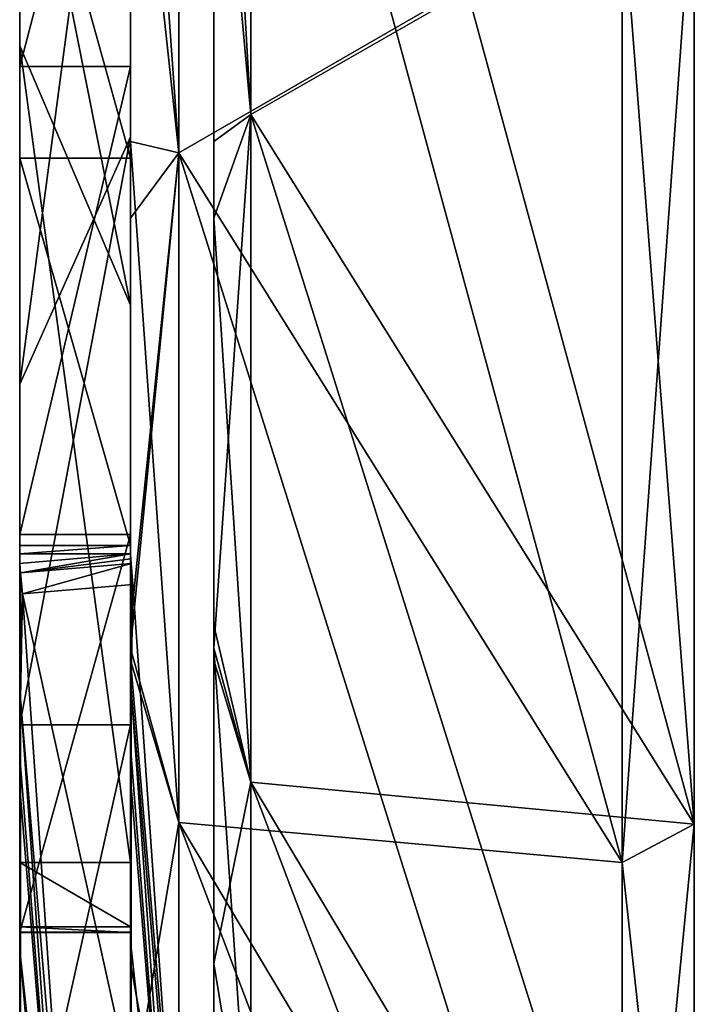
# Model space of a CAD drawing. Extents: x -1633 to 62, y -535 to 375.
# Tile 172 of 256: x -52 to -40, y -280 to -263. Entities that reach past the tile are written whole.
import ezdxf

# ---------------------------------------------------------------- set-up
doc = ezdxf.new("R2010")
doc.units = 0
doc.header["$LTSCALE"] = 33.374815
for name, color, linetype in [('415', 7, 'CONTINUOUS'), ('417', 7, 'CONTINUOUS'), ('421', 7, 'CONTINUOUS'), ('423', 7, 'CONTINUOUS'), ('425', 7, 'CONTINUOUS'), ('426', 7, 'CONTINUOUS'), ('432', 7, 'CONTINUOUS'), ('704', 7, 'CONTINUOUS'), ('705', 7, 'CONTINUOUS'), ('708', 7, 'CONTINUOUS'), ('716', 7, 'CONTINUOUS'), ('718', 7, 'CONTINUOUS'), ('726', 7, 'CONTINUOUS'), ('733', 7, 'CONTINUOUS'), ('738', 7, 'CONTINUOUS'), ('739', 7, 'CONTINUOUS'), ('740', 7, 'CONTINUOUS'), ('741', 7, 'CONTINUOUS'), ('742', 7, 'CONTINUOUS'), ('750', 7, 'CONTINUOUS'), ('751', 7, 'CONTINUOUS'), ('753', 7, 'CONTINUOUS')]:
    doc.layers.add(name, color=color, linetype=linetype)

msp = doc.modelspace()

# ---------------------------------------------------------------- linework, layer by layer
at = {"layer": '415', "color": 7, "linetype": 'CONTINUOUS'}
for points in [[(-48.477, -257.008, 120.041), (-48.477, -266.25, 97.848), (-48.477, -230.262, 63.327), (-48.477, -257.008, 120.041)], [(-48.477, -230.262, 63.327), (-48.477, -266.25, 97.848), (-48.477, -273.579, 74.952), (-48.477, -230.262, 63.327)], [(-48.477, -230.262, 63.327), (-48.477, -273.579, 74.952), (-48.477, -282.303, 27.715), (-48.477, -230.262, 63.327)], [(-48.477, -236.506, 15.776), (-48.477, -230.262, 63.327), (-48.477, -282.303, 27.715), (-48.477, -236.506, 15.776)], [(-48.477, -236.506, 15.776), (-48.477, -282.303, 27.715), (-48.477, -282.821, -21.801), (-48.477, -236.506, 15.776)], [(-48.477, -244.733, -31.243), (-48.477, -236.506, 15.776), (-48.477, -282.821, -21.801), (-48.477, -244.733, -31.243)], [(-48.477, -274.208, -72.617), (-48.477, -252.866, -128.538), (-48.477, -237.149, -82.5), (-48.477, -274.208, -72.617)], [(-48.477, -274.208, -72.617), (-48.477, -237.149, -82.5), (-48.477, -244.733, -31.243), (-48.477, -274.208, -72.617)], [(-48.477, -274.208, -72.617), (-48.477, -244.733, -31.243), (-48.477, -282.821, -21.801), (-48.477, -274.208, -72.617)], [(-48.477, -264.868, -101.529), (-48.477, -252.866, -128.538), (-48.477, -274.208, -72.617), (-48.477, -264.868, -101.529)], [(-48.477, -273.994, -73.419), (-48.477, -264.868, -101.529), (-48.477, -274.208, -72.617), (-48.477, -273.994, -73.419)], [(-48.477, -273.579, 74.952), (-48.477, -273.995, 73.417), (-48.477, -282.303, 27.715), (-48.477, -273.579, 74.952)], [(-48.477, -274.208, -72.617), (-48.477, -282.821, -21.801), (-48.477, -279.671, -47.405), (-48.477, -274.208, -72.617)]]:
    msp.add_3dface(points, dxfattribs=at)
at = {"layer": '417', "color": 7, "linetype": 'CONTINUOUS'}
for points in [[(-47.808, -264.378, 109.509), (-47.808, -247.822, 143.08), (-39.817, -277.164, 114.805), (-47.808, -264.378, 109.509)], [(-39.817, -277.164, 114.805), (-47.808, -247.822, 143.08), (-39.817, -259.808, 150), (-39.817, -277.164, 114.805)], [(-47.808, -247.822, -143.08), (-47.808, -264.378, -109.509), (-39.817, -259.808, -150), (-47.808, -247.822, -143.08)], [(-39.817, -259.808, -150), (-47.808, -264.378, -109.509), (-39.817, -277.164, -114.805), (-39.817, -259.808, -150)], [(-47.808, -276.41, 74.064), (-47.808, -264.378, 109.509), (-39.817, -289.778, 77.646), (-47.808, -276.41, 74.064)], [(-39.817, -289.778, 77.646), (-47.808, -264.378, 109.509), (-39.817, -277.164, 114.805), (-39.817, -289.778, 77.646)], [(-47.808, -264.378, -109.509), (-47.808, -276.41, -74.064), (-39.817, -277.164, -114.805), (-47.808, -264.378, -109.509)], [(-47.808, -283.712, 37.351), (-47.808, -276.41, 74.064), (-39.817, -297.433, 39.158), (-47.808, -283.712, 37.351)], [(-39.817, -297.433, 39.158), (-47.808, -276.41, 74.064), (-39.817, -289.778, 77.646), (-39.817, -297.433, 39.158)], [(-47.808, -276.41, -74.064), (-47.808, -283.712, -37.351), (-39.817, -289.778, -77.646), (-47.808, -276.41, -74.064)], [(-39.817, -277.164, -114.805), (-47.808, -276.41, -74.064), (-39.817, -289.778, -77.646), (-39.817, -277.164, -114.805)]]:
    msp.add_3dface(points, dxfattribs=at)
at = {"layer": '421', "color": 7, "linetype": 'CONTINUOUS'}
for points in [[(-49.977, -273.579, 74.952), (-49.977, -257.008, 120.041), (-49.977, -230.961, 63.514), (-49.977, -273.579, 74.952)], [(-49.977, -273.579, 74.952), (-49.977, -230.961, 63.514), (-49.977, -282.303, 27.715), (-49.977, -273.579, 74.952)], [(-49.977, -282.303, 27.715), (-49.977, -230.961, 63.514), (-49.977, -237.112, 15.939), (-49.977, -282.303, 27.715)], [(-49.977, -282.303, 27.715), (-49.977, -237.112, 15.939), (-49.977, -283.66, -0.001), (-49.977, -282.303, 27.715)], [(-49.977, -283.66, -0.001), (-49.977, -237.112, 15.939), (-49.977, -282.821, -21.801), (-49.977, -283.66, -0.001)], [(-49.977, -282.821, -21.801), (-49.977, -237.112, 15.939), (-49.977, -244.733, -31.243), (-49.977, -282.821, -21.801)], [(-49.977, -237.277, -82.466), (-49.977, -252.866, -128.538), (-49.977, -264.868, -101.529), (-49.977, -237.277, -82.466)], [(-49.977, -274.208, -72.617), (-49.977, -237.277, -82.466), (-49.977, -273.994, -73.419), (-49.977, -274.208, -72.617)], [(-49.977, -237.277, -82.466), (-49.977, -274.208, -72.617), (-49.977, -244.733, -31.243), (-49.977, -237.277, -82.466)], [(-49.977, -273.994, -73.419), (-49.977, -237.277, -82.466), (-49.977, -264.868, -101.529), (-49.977, -273.994, -73.419)], [(-49.977, -244.733, -31.243), (-49.977, -274.208, -72.617), (-49.977, -279.671, -47.405), (-49.977, -244.733, -31.243)], [(-49.977, -282.821, -21.801), (-49.977, -244.733, -31.243), (-49.977, -279.671, -47.405), (-49.977, -282.821, -21.801)], [(-49.977, -266.25, 97.848), (-49.977, -257.008, 120.041), (-49.977, -273.579, 74.952), (-49.977, -266.25, 97.848)], [(-49.977, -273.995, 73.417), (-49.977, -273.579, 74.952), (-49.977, -282.303, 27.715), (-49.977, -273.995, 73.417)]]:
    msp.add_3dface(points, dxfattribs=at)
at = {"layer": '423', "color": 7, "linetype": 'CONTINUOUS'}
for points in [[(-41.116, -260.457, -150.375), (-41.116, -277.857, -115.092), (-49.107, -248.472, -143.455), (-41.116, -260.457, -150.375)], [(-49.107, -248.472, -143.455), (-41.116, -277.857, -115.092), (-49.107, -265.071, -109.796), (-49.107, -248.472, -143.455)], [(-49.107, -265.071, 109.796), (-41.116, -260.457, 150.375), (-49.107, -248.472, 143.455), (-49.107, -265.071, 109.796)], [(-41.116, -277.857, 115.092), (-41.116, -260.457, 150.375), (-49.107, -265.071, 109.796), (-41.116, -277.857, 115.092)], [(-41.116, -277.857, -115.092), (-41.116, -290.502, -77.84), (-49.107, -265.071, -109.796), (-41.116, -277.857, -115.092)], [(-49.107, -265.071, -109.796), (-41.116, -290.502, -77.84), (-49.107, -277.134, -74.258), (-49.107, -265.071, -109.796)], [(-49.107, -277.134, 74.258), (-41.116, -277.857, 115.092), (-49.107, -265.071, 109.796), (-49.107, -277.134, 74.258)], [(-41.116, -290.502, -77.84), (-41.116, -298.177, -39.256), (-49.107, -277.134, -74.258), (-41.116, -290.502, -77.84)], [(-49.107, -277.134, -74.258), (-41.116, -298.177, -39.256), (-49.107, -284.456, -37.449), (-49.107, -277.134, -74.258)], [(-41.116, -290.502, 77.84), (-41.116, -277.857, 115.092), (-49.107, -277.134, 74.258), (-41.116, -290.502, 77.84)], [(-49.107, -284.456, 37.449), (-41.116, -290.502, 77.84), (-49.107, -277.134, 74.258), (-49.107, -284.456, 37.449)]]:
    msp.add_3dface(points, dxfattribs=at)
at = {"layer": '425', "color": 7, "linetype": 'CONTINUOUS'}
for points in [[(-39.817, -259.808, -150), (-39.817, -277.164, -114.805), (-41.116, -260.457, -150.375), (-39.817, -259.808, -150)], [(-39.817, -277.164, 114.805), (-39.817, -259.808, 150), (-41.116, -277.857, 115.092), (-39.817, -277.164, 114.805)], [(-41.116, -277.857, 115.092), (-39.817, -259.808, 150), (-41.116, -260.457, 150.375), (-41.116, -277.857, 115.092)], [(-41.116, -260.457, -150.375), (-39.817, -277.164, -114.805), (-41.116, -277.857, -115.092), (-41.116, -260.457, -150.375)], [(-39.817, -277.164, -114.805), (-39.817, -289.778, -77.646), (-41.116, -277.857, -115.092), (-39.817, -277.164, -114.805)], [(-39.817, -289.778, 77.646), (-39.817, -277.164, 114.805), (-41.116, -290.502, 77.84), (-39.817, -289.778, 77.646)], [(-41.116, -290.502, 77.84), (-39.817, -277.164, 114.805), (-41.116, -277.857, 115.092), (-41.116, -290.502, 77.84)], [(-41.116, -277.857, -115.092), (-39.817, -289.778, -77.646), (-41.116, -290.502, -77.84), (-41.116, -277.857, -115.092)]]:
    msp.add_3dface(points, dxfattribs=at)
at = {"layer": '426', "color": 7, "linetype": 'CONTINUOUS'}
for points in [[(-48.477, -252.866, -128.538), (-47.808, -264.378, -109.509), (-47.808, -247.822, -143.08), (-48.477, -252.866, -128.538)], [(-48.477, -257.008, 120.041), (-47.808, -247.822, 143.08), (-47.808, -264.378, 109.509), (-48.477, -257.008, 120.041)], [(-48.477, -252.866, -128.538), (-48.477, -264.868, -101.529), (-47.808, -264.378, -109.509), (-48.477, -252.866, -128.538)], [(-48.477, -266.25, 97.848), (-48.477, -257.008, 120.041), (-47.808, -264.378, 109.509), (-48.477, -266.25, 97.848)], [(-48.477, -264.868, -101.529), (-48.477, -273.994, -73.419), (-47.808, -264.378, -109.509), (-48.477, -264.868, -101.529)], [(-48.477, -273.994, -73.419), (-47.808, -276.41, -74.064), (-47.808, -264.378, -109.509), (-48.477, -273.994, -73.419)], [(-48.477, -266.25, 97.848), (-47.808, -264.378, 109.509), (-47.808, -276.41, 74.064), (-48.477, -266.25, 97.848)], [(-48.477, -273.579, 74.952), (-48.477, -266.25, 97.848), (-47.808, -276.41, 74.064), (-48.477, -273.579, 74.952)], [(-48.477, -273.995, 73.417), (-48.477, -273.579, 74.952), (-47.808, -276.41, 74.064), (-48.477, -273.995, 73.417)], [(-48.477, -273.994, -73.419), (-48.477, -274.208, -72.617), (-47.808, -276.41, -74.064), (-48.477, -273.994, -73.419)], [(-48.477, -282.303, 27.715), (-48.477, -273.995, 73.417), (-47.808, -283.712, 37.351), (-48.477, -282.303, 27.715)], [(-48.477, -273.995, 73.417), (-47.808, -276.41, 74.064), (-47.808, -283.712, 37.351), (-48.477, -273.995, 73.417)], [(-48.477, -274.208, -72.617), (-48.477, -279.671, -47.405), (-47.808, -276.41, -74.064), (-48.477, -274.208, -72.617)], [(-48.477, -279.671, -47.405), (-47.808, -283.712, -37.351), (-47.808, -276.41, -74.064), (-48.477, -279.671, -47.405)], [(-48.477, -279.671, -47.405), (-48.477, -282.821, -21.801), (-47.808, -283.712, -37.351), (-48.477, -279.671, -47.405)]]:
    msp.add_3dface(points, dxfattribs=at)
at = {"layer": '432', "color": 7, "linetype": 'CONTINUOUS'}
for points in [[(-49.977, -252.866, -128.538), (-49.107, -248.472, -143.455), (-49.107, -265.071, -109.796), (-49.977, -252.866, -128.538)], [(-49.977, -257.008, 120.041), (-49.107, -265.071, 109.796), (-49.107, -248.472, 143.455), (-49.977, -257.008, 120.041)], [(-49.977, -264.868, -101.529), (-49.977, -252.866, -128.538), (-49.107, -265.071, -109.796), (-49.977, -264.868, -101.529)], [(-49.977, -257.008, 120.041), (-49.977, -266.25, 97.848), (-49.107, -265.071, 109.796), (-49.977, -257.008, 120.041)], [(-49.977, -273.994, -73.419), (-49.977, -264.868, -101.529), (-49.107, -277.134, -74.258), (-49.977, -273.994, -73.419)], [(-49.977, -264.868, -101.529), (-49.107, -265.071, -109.796), (-49.107, -277.134, -74.258), (-49.977, -264.868, -101.529)], [(-49.977, -266.25, 97.848), (-49.977, -273.579, 74.952), (-49.107, -265.071, 109.796), (-49.977, -266.25, 97.848)], [(-49.977, -273.579, 74.952), (-49.977, -273.995, 73.417), (-49.107, -265.071, 109.796), (-49.977, -273.579, 74.952)], [(-49.977, -273.995, 73.417), (-49.107, -277.134, 74.258), (-49.107, -265.071, 109.796), (-49.977, -273.995, 73.417)], [(-49.977, -274.208, -72.617), (-49.977, -273.994, -73.419), (-49.107, -277.134, -74.258), (-49.977, -274.208, -72.617)], [(-49.977, -273.995, 73.417), (-49.977, -282.303, 27.715), (-49.107, -277.134, 74.258), (-49.977, -273.995, 73.417)], [(-49.977, -279.671, -47.405), (-49.977, -274.208, -72.617), (-49.107, -284.456, -37.449), (-49.977, -279.671, -47.405)], [(-49.977, -274.208, -72.617), (-49.107, -277.134, -74.258), (-49.107, -284.456, -37.449), (-49.977, -274.208, -72.617)], [(-49.977, -282.303, 27.715), (-49.107, -284.456, 37.449), (-49.107, -277.134, 74.258), (-49.977, -282.303, 27.715)], [(-49.977, -282.821, -21.801), (-49.977, -279.671, -47.405), (-49.107, -284.456, -37.449), (-49.977, -282.821, -21.801)]]:
    msp.add_3dface(points, dxfattribs=at)
at = {"layer": '704', "color": 7, "linetype": 'CONTINUOUS'}
for points in [[(-49.977, -264.494, -167.267), (-49.977, -250.605, -181.157), (-49.977, -243.011, -167.244), (-49.977, -264.494, -167.267)], [(-49.977, -253.853, -150.278), (-49.977, -264.494, -167.267), (-49.977, -243.011, -167.244), (-49.977, -253.853, -150.278)], [(-49.977, -244.449, -216.556), (-49.977, -258.396, -202.609), (-49.977, -266.233, -224.015), (-49.977, -244.449, -216.556)], [(-49.977, -252.16, -238.088), (-49.977, -244.449, -216.556), (-49.977, -266.233, -224.015), (-49.977, -252.16, -238.088)], [(-49.977, -250.605, -181.157), (-49.977, -264.494, -167.267), (-49.977, -272.342, -188.662), (-49.977, -250.605, -181.157)], [(-49.977, -258.396, -202.609), (-49.977, -250.605, -181.157), (-49.977, -272.342, -188.662), (-49.977, -258.396, -202.609)], [(-49.977, -266.577, -77.455), (-49.977, -257.78, -86.252), (-49.977, -251.186, -63.813), (-49.977, -266.577, -77.455)], [(-49.977, -254.188, -63.376), (-49.977, -266.577, -77.455), (-49.977, -251.186, -63.813), (-49.977, -254.188, -63.376)], [(-49.977, -252.16, -238.088), (-49.977, -266.233, -224.015), (-49.977, -274.321, -245.17), (-49.977, -252.16, -238.088)], [(-49.977, -259.746, -259.746), (-49.977, -252.16, -238.088), (-49.977, -274.321, -245.17), (-49.977, -259.746, -259.746)], [(-49.977, -255.896, -146.772), (-49.977, -264.494, -167.267), (-49.977, -253.853, -150.278), (-49.977, -255.896, -146.772)], [(-49.977, -266.577, -77.455), (-49.977, -254.188, -63.376), (-49.977, -264.781, -66.017), (-49.977, -266.577, -77.455)], [(-49.977, -278.384, -153.378), (-49.977, -264.494, -167.267), (-49.977, -255.896, -146.772), (-49.977, -278.384, -153.378)], [(-49.977, -269.952, -132.566), (-49.977, -278.384, -153.378), (-49.977, -255.896, -146.772), (-49.977, -269.952, -132.566)], [(-49.977, -269.952, -132.566), (-49.977, -255.896, -146.772), (-49.977, -263.513, -132.612), (-49.977, -269.952, -132.566)], [(-49.977, -257.78, -86.252), (-49.977, -266.577, -77.455), (-49.977, -267.816, -89.61), (-49.977, -257.78, -86.252)], [(-49.977, -258, -272.142), (-49.977, -259.746, -259.746), (-49.977, -265.166, -265.164), (-49.977, -258, -272.142)], [(-49.977, -258.396, -202.609), (-49.977, -272.342, -188.662), (-49.977, -280.305, -209.943), (-49.977, -258.396, -202.609)], [(-49.977, -266.233, -224.015), (-49.977, -258.396, -202.609), (-49.977, -280.305, -209.943), (-49.977, -266.233, -224.015)], [(-49.977, -259.746, -259.746), (-49.977, -274.321, -245.17), (-49.977, -265.166, -265.164), (-49.977, -259.746, -259.746)], [(-49.977, -271.945, -114.327), (-49.977, -269.952, -132.566), (-49.977, -263.513, -132.612), (-49.977, -271.945, -114.327)], [(-49.977, -264.494, -167.267), (-49.977, -278.384, -153.378), (-49.977, -286.289, -174.715), (-49.977, -264.494, -167.267)], [(-49.977, -272.342, -188.662), (-49.977, -264.494, -167.267), (-49.977, -286.289, -174.715), (-49.977, -272.342, -188.662)], [(-49.977, -275.373, -68.658), (-49.977, -266.577, -77.455), (-49.977, -264.781, -66.017), (-49.977, -275.373, -68.658)], [(-49.977, -265.166, -265.164), (-49.977, -274.321, -245.17), (-49.977, -272.295, -257.095), (-49.977, -265.166, -265.164)], [(-49.977, -272.142, -258), (-49.977, -265.166, -265.164), (-49.977, -272.295, -257.095), (-49.977, -272.142, -258)], [(-49.977, -280.305, -209.943), (-49.977, -279.218, -216.343), (-49.977, -266.233, -224.015), (-49.977, -280.305, -209.943)], [(-49.977, -274.321, -245.17), (-49.977, -266.233, -224.015), (-49.977, -275.755, -236.729), (-49.977, -274.321, -245.17)], [(-49.977, -275.755, -236.729), (-49.977, -266.233, -224.015), (-49.977, -276.311, -233.458), (-49.977, -275.755, -236.729)], [(-49.977, -276.311, -233.458), (-49.977, -266.233, -224.015), (-49.977, -279.218, -216.343), (-49.977, -276.311, -233.458)], [(-49.977, -266.577, -77.455), (-49.977, -275.373, -68.658), (-49.977, -279.011, -93.978), (-49.977, -266.577, -77.455)], [(-49.977, -267.816, -89.61), (-49.977, -266.577, -77.455), (-49.977, -277.852, -92.968), (-49.977, -267.816, -89.61)], [(-49.977, -277.852, -92.968), (-49.977, -266.577, -77.455), (-49.977, -279.011, -93.978), (-49.977, -277.852, -92.968)], [(-49.977, -292.273, -139.488), (-49.977, -278.384, -153.378), (-49.977, -269.952, -132.566), (-49.977, -292.273, -139.488)], [(-49.977, -284.105, -118.414), (-49.977, -292.273, -139.488), (-49.977, -269.952, -132.566), (-49.977, -284.105, -118.414)], [(-49.977, -284.105, -118.414), (-49.977, -269.952, -132.566), (-49.977, -271.945, -114.327), (-49.977, -284.105, -118.414)], [(-49.977, -279.11, -95.512), (-49.977, -284.105, -118.414), (-49.977, -271.945, -114.327), (-49.977, -279.11, -95.512)], [(-49.977, -272.342, -188.662), (-49.977, -286.289, -174.715), (-49.977, -286.144, -175.571), (-49.977, -272.342, -188.662)], [(-49.977, -280.305, -209.943), (-49.977, -272.342, -188.662), (-49.977, -282.681, -195.957), (-49.977, -280.305, -209.943)], [(-49.977, -282.681, -195.957), (-49.977, -272.342, -188.662), (-49.977, -284.341, -186.184), (-49.977, -282.681, -195.957)], [(-49.977, -284.341, -186.184), (-49.977, -272.342, -188.662), (-49.977, -286.144, -175.571), (-49.977, -284.341, -186.184)], [(-49.977, -284.29, -70.881), (-49.977, -291.635, -81.64), (-49.977, -275.373, -68.658), (-49.977, -284.29, -70.881)], [(-49.977, -275.373, -68.658), (-49.977, -291.635, -81.64), (-49.977, -279.011, -93.978), (-49.977, -275.373, -68.658)], [(-49.977, -278.384, -153.378), (-49.977, -292.273, -139.488), (-49.977, -289.607, -155.185), (-49.977, -278.384, -153.378)], [(-49.977, -286.289, -174.715), (-49.977, -278.384, -153.378), (-49.977, -288.356, -162.547), (-49.977, -286.289, -174.715)], [(-49.977, -288.356, -162.547), (-49.977, -278.384, -153.378), (-49.977, -289.607, -155.185), (-49.977, -288.356, -162.547)], [(-49.977, -291.635, -81.64), (-49.977, -279.115, -94.234), (-49.977, -279.011, -93.978), (-49.977, -291.635, -81.64)], [(-49.977, -279.115, -94.234), (-49.977, -284.105, -118.414), (-49.977, -279.11, -95.512), (-49.977, -279.115, -94.234)], [(-49.977, -298.257, -104.261), (-49.977, -284.105, -118.414), (-49.977, -279.115, -94.234), (-49.977, -298.257, -104.261)], [(-49.977, -291.635, -81.64), (-49.977, -298.257, -104.261), (-49.977, -279.115, -94.234), (-49.977, -291.635, -81.64)]]:
    msp.add_3dface(points, dxfattribs=at)
at = {"layer": '705', "color": 7, "linetype": 'CONTINUOUS'}
for points in [[(-51.977, -253.853, -150.278), (-51.977, -243.011, -167.244), (-51.977, -264.494, -167.267), (-51.977, -253.853, -150.278)], [(-51.977, -264.494, -167.267), (-51.977, -243.011, -167.244), (-51.977, -250.605, -181.157), (-51.977, -264.494, -167.267)], [(-51.977, -258.396, -202.609), (-51.977, -244.449, -216.556), (-51.977, -266.233, -224.015), (-51.977, -258.396, -202.609)], [(-51.977, -266.233, -224.015), (-51.977, -244.449, -216.556), (-51.977, -252.16, -238.088), (-51.977, -266.233, -224.015)], [(-51.977, -249.354, -66.231), (-51.977, -247.693, -72.196), (-51.977, -266.577, -77.455), (-51.977, -249.354, -66.231)], [(-51.977, -247.693, -72.196), (-51.977, -257.78, -86.252), (-51.977, -266.577, -77.455), (-51.977, -247.693, -72.196)], [(-51.977, -251.186, -63.813), (-51.977, -249.354, -66.231), (-51.977, -266.577, -77.455), (-51.977, -251.186, -63.813)], [(-51.977, -264.494, -167.267), (-51.977, -250.605, -181.157), (-51.977, -272.342, -188.662), (-51.977, -264.494, -167.267)], [(-51.977, -272.342, -188.662), (-51.977, -250.605, -181.157), (-51.977, -258.396, -202.609), (-51.977, -272.342, -188.662)], [(-51.977, -254.188, -63.376), (-51.977, -251.186, -63.813), (-51.977, -266.577, -77.455), (-51.977, -254.188, -63.376)], [(-51.977, -274.321, -245.17), (-51.977, -275.755, -236.729), (-51.977, -252.16, -238.088), (-51.977, -274.321, -245.17)], [(-51.977, -274.321, -245.17), (-51.977, -252.16, -238.088), (-51.977, -259.746, -259.746), (-51.977, -274.321, -245.17)], [(-51.977, -275.755, -236.729), (-51.977, -266.233, -224.015), (-51.977, -252.16, -238.088), (-51.977, -275.755, -236.729)], [(-51.977, -255.896, -146.772), (-51.977, -253.853, -150.278), (-51.977, -278.384, -153.378), (-51.977, -255.896, -146.772)], [(-51.977, -278.384, -153.378), (-51.977, -253.853, -150.278), (-51.977, -264.494, -167.267), (-51.977, -278.384, -153.378)], [(-51.977, -254.188, -63.376), (-51.977, -266.577, -77.455), (-51.977, -269.239, -67.129), (-51.977, -254.188, -63.376)], [(-51.977, -263.513, -132.612), (-51.977, -255.896, -146.772), (-51.977, -269.952, -132.566), (-51.977, -263.513, -132.612)], [(-51.977, -269.952, -132.566), (-51.977, -255.896, -146.772), (-51.977, -278.384, -153.378), (-51.977, -269.952, -132.566)], [(-51.977, -257.78, -86.252), (-51.977, -263.142, -88.046), (-51.977, -266.577, -77.455), (-51.977, -257.78, -86.252)], [(-51.977, -258, -272.142), (-51.977, -265.166, -265.164), (-51.977, -259.746, -259.746), (-51.977, -258, -272.142)], [(-51.977, -280.305, -209.943), (-51.977, -272.342, -188.662), (-51.977, -258.396, -202.609), (-51.977, -280.305, -209.943)], [(-51.977, -280.305, -209.943), (-51.977, -258.396, -202.609), (-51.977, -266.233, -224.015), (-51.977, -280.305, -209.943)], [(-51.977, -272.295, -257.095), (-51.977, -274.321, -245.17), (-51.977, -259.746, -259.746), (-51.977, -272.295, -257.095)], [(-51.977, -272.142, -258), (-51.977, -272.295, -257.095), (-51.977, -259.746, -259.746), (-51.977, -272.142, -258)], [(-51.977, -265.166, -265.164), (-51.977, -272.142, -258), (-51.977, -259.746, -259.746), (-51.977, -265.166, -265.164)], [(-51.977, -277.852, -92.968), (-51.977, -266.577, -77.455), (-51.977, -263.142, -88.046), (-51.977, -277.852, -92.968)], [(-51.977, -271.945, -114.327), (-51.977, -263.513, -132.612), (-51.977, -269.952, -132.566), (-51.977, -271.945, -114.327)], [(-51.977, -286.289, -174.715), (-51.977, -278.384, -153.378), (-51.977, -264.494, -167.267), (-51.977, -286.289, -174.715)], [(-51.977, -286.289, -174.715), (-51.977, -264.494, -167.267), (-51.977, -272.342, -188.662), (-51.977, -286.289, -174.715)], [(-51.977, -275.755, -236.729), (-51.977, -279.218, -216.343), (-51.977, -266.233, -224.015), (-51.977, -275.755, -236.729)], [(-51.977, -279.218, -216.343), (-51.977, -280.305, -209.943), (-51.977, -266.233, -224.015), (-51.977, -279.218, -216.343)], [(-51.977, -275.373, -68.658), (-51.977, -269.239, -67.129), (-51.977, -266.577, -77.455), (-51.977, -275.373, -68.658)], [(-51.977, -291.635, -81.64), (-51.977, -275.373, -68.658), (-51.977, -266.577, -77.455), (-51.977, -291.635, -81.64)], [(-51.977, -277.852, -92.968), (-51.977, -279.011, -93.978), (-51.977, -266.577, -77.455), (-51.977, -277.852, -92.968)], [(-51.977, -279.011, -93.978), (-51.977, -291.635, -81.64), (-51.977, -266.577, -77.455), (-51.977, -279.011, -93.978)], [(-51.977, -292.273, -139.488), (-51.977, -293.07, -134.799), (-51.977, -269.952, -132.566), (-51.977, -292.273, -139.488)], [(-51.977, -292.273, -139.488), (-51.977, -269.952, -132.566), (-51.977, -278.384, -153.378), (-51.977, -292.273, -139.488)], [(-51.977, -269.952, -132.566), (-51.977, -293.07, -134.799), (-51.977, -284.105, -118.414), (-51.977, -269.952, -132.566)], [(-51.977, -271.945, -114.327), (-51.977, -269.952, -132.566), (-51.977, -284.105, -118.414), (-51.977, -271.945, -114.327)], [(-51.977, -279.11, -95.512), (-51.977, -271.945, -114.327), (-51.977, -284.105, -118.414), (-51.977, -279.11, -95.512)], [(-51.977, -280.305, -209.943), (-51.977, -282.681, -195.957), (-51.977, -272.342, -188.662), (-51.977, -280.305, -209.943)], [(-51.977, -282.681, -195.957), (-51.977, -286.144, -175.571), (-51.977, -272.342, -188.662), (-51.977, -282.681, -195.957)], [(-51.977, -286.144, -175.571), (-51.977, -286.289, -174.715), (-51.977, -272.342, -188.662), (-51.977, -286.144, -175.571)], [(-51.977, -284.29, -70.881), (-51.977, -275.373, -68.658), (-51.977, -291.635, -81.64), (-51.977, -284.29, -70.881)], [(-51.977, -286.289, -174.715), (-51.977, -289.607, -155.185), (-51.977, -278.384, -153.378), (-51.977, -286.289, -174.715)], [(-51.977, -289.607, -155.185), (-51.977, -292.273, -139.488), (-51.977, -278.384, -153.378), (-51.977, -289.607, -155.185)], [(-51.977, -279.011, -93.978), (-51.977, -279.115, -94.234), (-51.977, -291.635, -81.64), (-51.977, -279.011, -93.978)], [(-51.977, -298.257, -104.261), (-51.977, -279.115, -94.234), (-51.977, -279.11, -95.512), (-51.977, -298.257, -104.261)], [(-51.977, -298.257, -104.261), (-51.977, -279.11, -95.512), (-51.977, -284.105, -118.414), (-51.977, -298.257, -104.261)], [(-51.977, -298.257, -104.261), (-51.977, -299.996, -94.027), (-51.977, -279.115, -94.234), (-51.977, -298.257, -104.261)], [(-51.977, -279.115, -94.234), (-51.977, -299.996, -94.027), (-51.977, -291.635, -81.64), (-51.977, -279.115, -94.234)]]:
    msp.add_3dface(points, dxfattribs=at)
at = {"layer": '708', "color": 7, "linetype": 'CONTINUOUS'}
for points in [[(-49.977, -258, -272.142), (-49.977, -265.166, -265.164), (-51.977, -258, -272.142), (-49.977, -258, -272.142)], [(-51.977, -258, -272.142), (-49.977, -265.166, -265.164), (-51.977, -265.166, -265.164), (-51.977, -258, -272.142)], [(-49.977, -265.166, -265.164), (-49.977, -272.142, -258), (-51.977, -265.166, -265.164), (-49.977, -265.166, -265.164)], [(-51.977, -265.166, -265.164), (-49.977, -272.142, -258), (-51.977, -272.142, -258), (-51.977, -265.166, -265.164)]]:
    msp.add_3dface(points, dxfattribs=at)
at = {"layer": '716', "color": 7, "linetype": 'CONTINUOUS'}
for points in [[(-49.977, -264.781, -66.017), (-49.977, -254.188, -63.376), (-51.977, -269.239, -67.129), (-49.977, -264.781, -66.017)], [(-51.977, -269.239, -67.129), (-49.977, -254.188, -63.376), (-51.977, -254.188, -63.376), (-51.977, -269.239, -67.129)], [(-49.977, -275.373, -68.658), (-49.977, -264.781, -66.017), (-51.977, -275.373, -68.658), (-49.977, -275.373, -68.658)], [(-51.977, -275.373, -68.658), (-49.977, -264.781, -66.017), (-51.977, -269.239, -67.129), (-51.977, -275.373, -68.658)], [(-49.977, -284.29, -70.881), (-49.977, -275.373, -68.658), (-51.977, -284.29, -70.881), (-49.977, -284.29, -70.881)], [(-51.977, -284.29, -70.881), (-49.977, -275.373, -68.658), (-51.977, -275.373, -68.658), (-51.977, -284.29, -70.881)]]:
    msp.add_3dface(points, dxfattribs=at)
at = {"layer": '718', "color": 7, "linetype": 'CONTINUOUS'}
for points in [[(-49.977, -257.78, -86.252), (-49.977, -267.816, -89.61), (-51.977, -257.78, -86.252), (-49.977, -257.78, -86.252)], [(-51.977, -257.78, -86.252), (-49.977, -267.816, -89.61), (-51.977, -263.142, -88.046), (-51.977, -257.78, -86.252)], [(-49.977, -267.816, -89.61), (-49.977, -277.852, -92.968), (-51.977, -263.142, -88.046), (-49.977, -267.816, -89.61)], [(-51.977, -263.142, -88.046), (-49.977, -277.852, -92.968), (-51.977, -277.852, -92.968), (-51.977, -263.142, -88.046)]]:
    msp.add_3dface(points, dxfattribs=at)
at = {"layer": '726', "color": 7, "linetype": 'CONTINUOUS'}
for points in [[(-49.977, -263.513, -132.612), (-49.977, -255.896, -146.772), (-51.977, -263.513, -132.612), (-49.977, -263.513, -132.612)], [(-51.977, -263.513, -132.612), (-49.977, -255.896, -146.772), (-51.977, -255.896, -146.772), (-51.977, -263.513, -132.612)], [(-49.977, -271.945, -114.327), (-49.977, -263.513, -132.612), (-51.977, -271.945, -114.327), (-49.977, -271.945, -114.327)], [(-51.977, -271.945, -114.327), (-49.977, -263.513, -132.612), (-51.977, -263.513, -132.612), (-51.977, -271.945, -114.327)], [(-49.977, -279.11, -95.512), (-49.977, -271.945, -114.327), (-51.977, -279.11, -95.512), (-49.977, -279.11, -95.512)], [(-51.977, -279.11, -95.512), (-49.977, -271.945, -114.327), (-51.977, -271.945, -114.327), (-51.977, -279.11, -95.512)]]:
    msp.add_3dface(points, dxfattribs=at)
at = {"layer": '733', "color": 7, "linetype": 'CONTINUOUS'}
for points in [[(-49.977, -277.852, -92.968), (-49.977, -279.011, -93.978), (-51.977, -277.852, -92.968), (-49.977, -277.852, -92.968)], [(-51.977, -277.852, -92.968), (-49.977, -279.011, -93.978), (-51.977, -279.011, -93.978), (-51.977, -277.852, -92.968)], [(-49.977, -279.011, -93.978), (-49.977, -279.115, -94.234), (-51.977, -279.011, -93.978), (-49.977, -279.011, -93.978)], [(-51.977, -279.011, -93.978), (-49.977, -279.115, -94.234), (-51.977, -279.115, -94.234), (-51.977, -279.011, -93.978)], [(-49.977, -279.115, -94.234), (-49.977, -279.11, -95.512), (-51.977, -279.115, -94.234), (-49.977, -279.115, -94.234)], [(-51.977, -279.115, -94.234), (-49.977, -279.11, -95.512), (-51.977, -279.11, -95.512), (-51.977, -279.115, -94.234)]]:
    msp.add_3dface(points, dxfattribs=at)
at = {"layer": '738', "color": 7, "linetype": 'CONTINUOUS'}
for points in [[(-49.936, -272.844, -257.188), (-49.97, -272.467, -257.124), (-49.97, -274.736, -243.77), (-49.936, -272.844, -257.188)], [(-48.997, -286.308, -242.052), (-49.936, -272.844, -257.188), (-49.97, -274.736, -243.77), (-48.997, -286.308, -242.052)], [(-49.028, -287.901, -230.557), (-48.997, -286.308, -242.052), (-49.97, -274.736, -243.77), (-49.028, -287.901, -230.557)], [(-49.028, -287.901, -230.557), (-49.97, -274.736, -243.77), (-49.97, -275.927, -236.758), (-49.028, -287.901, -230.557)], [(-49.028, -287.901, -230.557), (-49.97, -275.927, -236.758), (-49.97, -276.49, -233.444), (-49.028, -287.901, -230.557)], [(-49.97, -279.39, -216.372), (-49.028, -287.901, -230.557), (-49.97, -276.49, -233.444), (-49.97, -279.39, -216.372)], [(-49.97, -280.513, -209.763), (-49.028, -287.901, -230.557), (-49.97, -279.39, -216.372), (-49.97, -280.513, -209.763)]]:
    msp.add_3dface(points, dxfattribs=at)
at = {"layer": '739', "color": 7, "linetype": 'CONTINUOUS'}
for points in [[(-51.962, -272.639, -257.153), (-51.929, -273.015, -257.217), (-51.962, -274.908, -243.799), (-51.962, -272.639, -257.153)], [(-51.962, -274.908, -243.799), (-51.929, -273.015, -257.217), (-50.989, -286.48, -242.081), (-51.962, -274.908, -243.799)], [(-51.02, -288.073, -230.587), (-51.962, -274.908, -243.799), (-50.989, -286.48, -242.081), (-51.02, -288.073, -230.587)], [(-51.962, -274.908, -243.799), (-51.02, -288.073, -230.587), (-51.962, -276.099, -236.788), (-51.962, -274.908, -243.799)], [(-51.962, -276.099, -236.788), (-51.02, -288.073, -230.587), (-51.962, -276.662, -233.473), (-51.962, -276.099, -236.788)], [(-51.962, -276.662, -233.473), (-51.02, -288.073, -230.587), (-51.962, -279.562, -216.402), (-51.962, -276.662, -233.473)], [(-51.02, -288.073, -230.587), (-50.078, -301.238, -217.374), (-51.962, -279.562, -216.402), (-51.02, -288.073, -230.587)], [(-51.962, -279.562, -216.402), (-50.078, -301.238, -217.374), (-51.962, -280.684, -209.792), (-51.962, -279.562, -216.402)]]:
    msp.add_3dface(points, dxfattribs=at)
at = {"layer": '740', "color": 7, "linetype": 'CONTINUOUS'}
for points in [[(-51.977, -272.295, -257.095), (-51.974, -272.468, -257.124), (-51.977, -274.321, -245.17), (-51.977, -272.295, -257.095)], [(-51.977, -274.321, -245.17), (-51.974, -272.468, -257.124), (-51.977, -275.755, -236.729), (-51.977, -274.321, -245.17)], [(-51.977, -275.755, -236.729), (-51.974, -272.468, -257.124), (-51.974, -275.927, -236.759), (-51.977, -275.755, -236.729)], [(-51.974, -272.468, -257.124), (-51.962, -272.639, -257.153), (-51.974, -275.927, -236.759), (-51.974, -272.468, -257.124)], [(-51.962, -272.639, -257.153), (-51.962, -274.908, -243.799), (-51.974, -275.927, -236.759), (-51.962, -272.639, -257.153)], [(-51.962, -274.908, -243.799), (-51.962, -276.099, -236.788), (-51.974, -275.927, -236.759), (-51.962, -274.908, -243.799)], [(-51.977, -275.755, -236.729), (-51.974, -275.927, -236.759), (-51.977, -279.218, -216.343), (-51.977, -275.755, -236.729)], [(-51.977, -279.218, -216.343), (-51.974, -275.927, -236.759), (-51.974, -279.39, -216.372), (-51.977, -279.218, -216.343)], [(-51.974, -275.927, -236.759), (-51.962, -276.099, -236.788), (-51.974, -279.39, -216.372), (-51.974, -275.927, -236.759)], [(-51.962, -276.099, -236.788), (-51.962, -276.662, -233.473), (-51.974, -279.39, -216.372), (-51.962, -276.099, -236.788)], [(-51.962, -276.662, -233.473), (-51.962, -279.562, -216.402), (-51.974, -279.39, -216.372), (-51.962, -276.662, -233.473)], [(-51.977, -279.218, -216.343), (-51.974, -279.39, -216.372), (-51.977, -280.305, -209.943), (-51.977, -279.218, -216.343)], [(-51.977, -280.305, -209.943), (-51.974, -279.39, -216.372), (-51.977, -282.681, -195.957), (-51.977, -280.305, -209.943)], [(-51.977, -282.681, -195.957), (-51.974, -279.39, -216.372), (-51.974, -282.853, -195.986), (-51.977, -282.681, -195.957)], [(-51.974, -279.39, -216.372), (-51.962, -279.562, -216.402), (-51.974, -282.853, -195.986), (-51.974, -279.39, -216.372)], [(-51.962, -279.562, -216.402), (-51.962, -280.684, -209.792), (-51.974, -282.853, -195.986), (-51.962, -279.562, -216.402)]]:
    msp.add_3dface(points, dxfattribs=at)
at = {"layer": '741', "color": 7, "linetype": 'CONTINUOUS'}
for points in [[(-49.977, -272.295, -257.095), (-49.977, -274.321, -245.17), (-49.976, -275.841, -236.744), (-49.977, -272.295, -257.095)], [(-49.977, -272.295, -257.095), (-49.976, -275.841, -236.744), (-49.976, -272.382, -257.11), (-49.977, -272.295, -257.095)], [(-49.97, -274.736, -243.77), (-49.97, -272.467, -257.124), (-49.976, -272.382, -257.11), (-49.97, -274.736, -243.77)], [(-49.97, -275.927, -236.758), (-49.97, -274.736, -243.77), (-49.976, -272.382, -257.11), (-49.97, -275.927, -236.758)], [(-49.976, -275.841, -236.744), (-49.97, -275.927, -236.758), (-49.976, -272.382, -257.11), (-49.976, -275.841, -236.744)], [(-49.977, -274.321, -245.17), (-49.977, -275.755, -236.729), (-49.976, -275.841, -236.744), (-49.977, -274.321, -245.17)], [(-49.977, -275.755, -236.729), (-49.977, -276.311, -233.458), (-49.976, -279.304, -216.358), (-49.977, -275.755, -236.729)], [(-49.976, -275.841, -236.744), (-49.977, -275.755, -236.729), (-49.976, -279.304, -216.358), (-49.976, -275.841, -236.744)], [(-49.97, -276.49, -233.444), (-49.97, -275.927, -236.758), (-49.976, -275.841, -236.744), (-49.97, -276.49, -233.444)], [(-49.97, -279.39, -216.372), (-49.97, -276.49, -233.444), (-49.976, -275.841, -236.744), (-49.97, -279.39, -216.372)], [(-49.97, -279.39, -216.372), (-49.976, -275.841, -236.744), (-49.976, -279.304, -216.358), (-49.97, -279.39, -216.372)], [(-49.977, -276.311, -233.458), (-49.977, -279.218, -216.343), (-49.976, -279.304, -216.358), (-49.977, -276.311, -233.458)], [(-49.977, -279.218, -216.343), (-49.977, -280.305, -209.943), (-49.976, -282.767, -195.972), (-49.977, -279.218, -216.343)], [(-49.976, -279.304, -216.358), (-49.977, -279.218, -216.343), (-49.976, -282.767, -195.972), (-49.976, -279.304, -216.358)], [(-49.97, -280.72, -208.543), (-49.97, -280.513, -209.763), (-49.976, -279.304, -216.358), (-49.97, -280.72, -208.543)], [(-49.97, -282.853, -195.986), (-49.97, -280.72, -208.543), (-49.976, -279.304, -216.358), (-49.97, -282.853, -195.986)], [(-49.97, -280.513, -209.763), (-49.97, -279.39, -216.372), (-49.976, -279.304, -216.358), (-49.97, -280.513, -209.763)], [(-49.97, -282.853, -195.986), (-49.976, -279.304, -216.358), (-49.976, -282.767, -195.972), (-49.97, -282.853, -195.986)], [(-49.977, -280.305, -209.943), (-49.977, -282.681, -195.957), (-49.976, -282.767, -195.972), (-49.977, -280.305, -209.943)]]:
    msp.add_3dface(points, dxfattribs=at)
at = {"layer": '742', "color": 7, "linetype": 'CONTINUOUS'}
for points in [[(-51.929, -273.015, -257.217), (-49.936, -272.844, -257.188), (-48.997, -286.308, -242.052), (-51.929, -273.015, -257.217)], [(-50.989, -286.48, -242.081), (-51.929, -273.015, -257.217), (-48.997, -286.308, -242.052), (-50.989, -286.48, -242.081)]]:
    msp.add_3dface(points, dxfattribs=at)
at = {"layer": '750', "color": 7, "linetype": 'CONTINUOUS'}
for points in [[(-49.977, -272.142, -258), (-49.977, -272.295, -257.095), (-51.977, -272.295, -257.095), (-49.977, -272.142, -258)], [(-49.977, -272.142, -258), (-51.977, -272.295, -257.095), (-51.977, -272.142, -258), (-49.977, -272.142, -258)]]:
    msp.add_3dface(points, dxfattribs=at)
at = {"layer": '751', "color": 7, "linetype": 'CONTINUOUS'}
for points in [[(-51.929, -273.015, -257.217), (-51.962, -272.639, -257.153), (-49.97, -272.467, -257.124), (-51.929, -273.015, -257.217)], [(-49.936, -272.844, -257.188), (-51.929, -273.015, -257.217), (-49.97, -272.467, -257.124), (-49.936, -272.844, -257.188)]]:
    msp.add_3dface(points, dxfattribs=at)
at = {"layer": '753', "color": 7, "linetype": 'CONTINUOUS'}
for points in [[(-49.977, -272.295, -257.095), (-51.974, -272.468, -257.124), (-51.977, -272.295, -257.095), (-49.977, -272.295, -257.095)], [(-49.977, -272.295, -257.095), (-51.962, -272.639, -257.153), (-51.974, -272.468, -257.124), (-49.977, -272.295, -257.095)], [(-51.962, -272.639, -257.153), (-49.977, -272.295, -257.095), (-49.976, -272.382, -257.11), (-51.962, -272.639, -257.153)], [(-49.97, -272.467, -257.124), (-51.962, -272.639, -257.153), (-49.976, -272.382, -257.11), (-49.97, -272.467, -257.124)]]:
    msp.add_3dface(points, dxfattribs=at)

doc.saveas('drawing.dxf')
